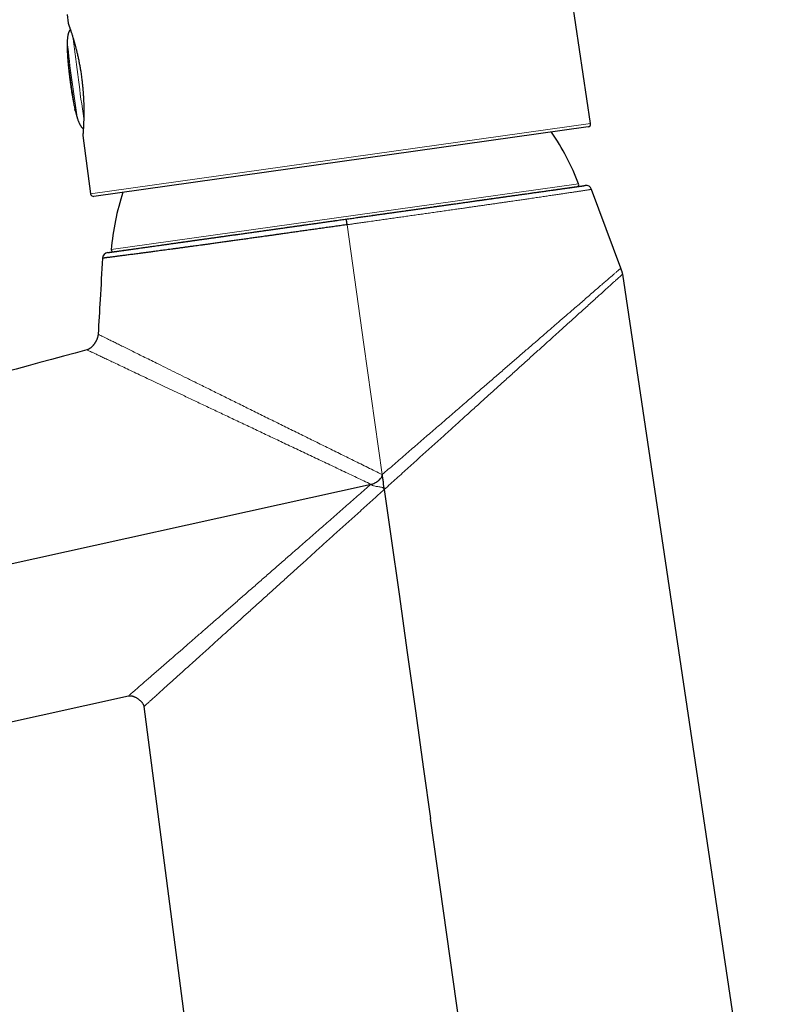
# Model space of a CAD drawing. Header units: millimetres. Extents: x 8 to 869, y 12 to 812.
# Tile 24 of 230: x 97 to 173, y 628 to 727. Entities that reach past the tile are written whole.
import ezdxf

# ---------------------------------------------------------------- set-up
doc = ezdxf.new("R2010")
doc.units = ezdxf.units.MM

msp = doc.modelspace()

# ---------------------------------------------------------------- linework, layer by layer
at = {"color": 7, "linetype": 'Continuous', "lineweight": 30}
for p, q in [((154.204, 716.457), (152.357, 728.818)), ((101.738, 727.371), (101.85, 726.519)), ((103.198, 721.088), (103.206, 721.031)), ((103.333, 715.256), (104.102, 709.416)), ((153.949, 716.116), (104.441, 709.158)), ((154.298, 709.862), (154.298, 709.862)), ((157.223, 701.966), (154.3, 709.863)), ((173.41, 594.051), (157.418, 701.373)), ((64.045, 649.445), (107.911, 659.123)), ((109.45, 658.045), (117.796, 593.885)), ((145.595, 593.969), (138.165, 646.828))]:
    msp.add_line(p, q, dxfattribs=at)
at = {"color": 252, "linetype": 'Continuous', "lineweight": 0}
for p, q in [((103.205, 721.089), (103.212, 721.032)), ((104.102, 709.416), (154.204, 716.457)), ((106.171, 703.821), (153.002, 710.403))]:
    msp.add_line(p, q, dxfattribs=at)
at = {"color": 252, "linetype": 'Continuous', "lineweight": 0, "flags": 128}
for points in [[(103.205, 721.089), (103.199, 721.088), (103.197, 721.088)], [(103.206, 721.031), (103.205, 721.031), (103.206, 721.031), (103.212, 721.032)], [(133.321, 681.285), (131.488, 694.333), (129.805, 706.322)]]:
    msp.add_lwpolyline(points, dxfattribs=at)
at = {"color": 7, "linetype": 'Continuous', "lineweight": 30, "flags": 128}
for points in [[(46.362, 661.386), (89.278, 670.851), (132.202, 680.315)], [(133.528, 679.798), (134.184, 675.127), (135.003, 669.303), (135.822, 663.479), (136.645, 657.631), (137.467, 651.782), (138.165, 646.828)]]:
    msp.add_lwpolyline(points, dxfattribs=at)
at = {"color": 252, "linetype": 'Continuous', "lineweight": 0}
for centre, radius, start, end in [((260.83, 741.655), 159.976, 186.12649, 188.83383), ((355.373, 754.351), 254.707, 186.62919, 187.55914), ((224.135, 736.84), 123.075, 186.12667, 188.83365), ((352.845, 753.329), 252.068, 187.40439, 188.29546)]:
    msp.add_arc(centre, radius, start, end, dxfattribs=at)
at = {"color": 7, "linetype": 'Continuous', "lineweight": 30}
for centre, radius, start, end in [((153.908, 716.413), 0.3, 278, 8.5), ((129.816, 701.604), 24.8, 20.7823, 34.36318), ((152.815, 710.332), 0.2, 278, 20.7823), ((153.737, 709.654), 0.6, 20.34312, 97.99356), ((104.399, 709.455), 0.3, 187.5, 278), ((130.884, 701.754), 24.8, 161.63714, 175.2177), ((105.894, 702.93), 0.6, 97.991, 176.68034), ((106.37, 703.805), 0.2, 175.2177, 278)]:
    msp.add_arc(centre, radius, start, end, dxfattribs=at)
for points, knots in [([(101.85, 726.519), (101.852, 726.51), (101.855, 726.492), (101.86, 726.474), (101.863, 726.465)], [0, 0, 0, 0, 0.4916836, 1, 1, 1, 1]), ([(101.863, 726.465), (101.863, 726.463), (101.864, 726.46), (101.872, 726.439), (101.883, 726.409), (101.897, 726.369), (101.915, 726.321), (101.935, 726.266), (101.957, 726.204), (101.98, 726.138), (102.005, 726.068), (102.031, 725.992), (102.059, 725.91), (102.089, 725.823), (102.119, 725.733), (102.151, 725.638), (102.186, 725.529), (102.227, 725.404), (102.272, 725.262), (102.314, 725.125), (102.354, 724.996), (102.39, 724.875), (102.426, 724.753), (102.462, 724.628), (102.496, 724.506), (102.53, 724.386), (102.563, 724.264), (102.598, 724.131), (102.636, 723.986), (102.675, 723.832), (102.716, 723.667), (102.758, 723.494), (102.801, 723.309), (102.845, 723.112), (102.889, 722.903), (102.932, 722.693), (102.973, 722.483), (103.012, 722.273), (103.051, 722.054), (103.09, 721.826), (103.127, 721.587), (103.164, 721.34), (103.186, 721.173), (103.197, 721.088)], [0, 0, 0, 0, 0.031654, 0.062392, 0.092096, 0.120667, 0.148074, 0.174404, 0.19971, 0.22403, 0.247393, 0.269815, 0.293734, 0.316383, 0.338547, 0.360443, 0.382098, 0.410169, 0.437933, 0.46538, 0.48612, 0.506664, 0.526937, 0.546923, 0.566892, 0.583726, 0.601794, 0.621107, 0.641703, 0.663625, 0.685584, 0.708675, 0.73285, 0.758047, 0.784262, 0.811536, 0.835797, 0.860915, 0.886938, 0.913905, 0.941778, 0.970499, 1, 1, 1, 1]), ([(102.07, 725.877), (102.069, 725.876), (102.057, 725.865), (102.037, 725.841), (102.009, 725.805), (101.983, 725.763), (101.957, 725.716), (101.933, 725.664), (101.909, 725.605), (101.886, 725.539), (101.864, 725.466), (101.844, 725.384), (101.825, 725.293), (101.808, 725.193), (101.792, 725.083), (101.779, 724.961), (101.768, 724.828), (101.759, 724.681), (101.753, 724.521), (101.75, 724.388), (101.75, 724.308), (101.75, 724.287)], [0, 0, 0, 0, 0.0039086, 0.0296566, 0.0572285, 0.0869748, 0.1192555, 0.1544415, 0.1929174, 0.2350827, 0.2813542, 0.3321671, 0.3879771, 0.4492613, 0.51652, 0.5902773, 0.6710816, 0.759504, 0.8561345, 0.9615714, 1, 1, 1, 1]), ([(101.756, 723.848), (101.757, 723.808), (101.761, 723.688), (101.771, 723.482), (101.785, 723.236), (101.802, 722.994), (101.819, 722.766), (101.838, 722.553), (101.856, 722.356), (101.873, 722.177), (101.89, 722.013), (101.906, 721.863), (101.921, 721.724), (101.935, 721.594), (101.949, 721.47), (101.964, 721.348), (101.979, 721.217), (101.994, 721.099), (102.006, 721.004), (102.013, 720.946), (102.019, 720.901), (102.024, 720.861), (102.028, 720.834), (102.029, 720.82)], [0, 0, 0, 0, 0.0395, 0.119251, 0.204091, 0.283454, 0.359334, 0.429873, 0.494493, 0.553416, 0.607201, 0.656519, 0.702073, 0.744612, 0.785029, 0.824705, 0.865305, 0.915544, 0.942358, 0.960023, 0.97288, 0.986963, 1, 1, 1, 1]), ([(102.029, 720.82), (102.032, 720.798), (102.037, 720.766), (102.043, 720.718), (102.049, 720.672), (102.058, 720.609), (102.071, 720.516), (102.087, 720.398), (102.106, 720.267), (102.124, 720.143), (102.142, 720.021), (102.161, 719.895), (102.182, 719.76), (102.204, 719.616), (102.23, 719.459), (102.258, 719.29), (102.289, 719.105), (102.325, 718.905), (102.364, 718.69), (102.408, 718.462), (102.456, 718.228), (102.496, 718.037), (102.522, 717.926), (102.53, 717.894)], [0, 0, 0, 0, 0.022654, 0.032118, 0.049173, 0.069153, 0.096583, 0.144884, 0.190043, 0.230214, 0.27106, 0.313706, 0.359106, 0.407959, 0.460898, 0.51852, 0.58136, 0.649781, 0.723754, 0.80252, 0.884292, 0.966013, 1, 1, 1, 1]), ([(103.206, 721.031), (103.216, 720.954), (103.235, 720.804), (103.261, 720.582), (103.284, 720.369), (103.305, 720.164), (103.323, 719.968), (103.339, 719.779), (103.353, 719.59), (103.366, 719.4), (103.378, 719.211), (103.387, 719.033), (103.395, 718.867), (103.402, 718.713), (103.407, 718.572), (103.411, 718.443), (103.414, 718.325), (103.416, 718.215), (103.418, 718.109), (103.42, 718.004), (103.421, 717.9), (103.422, 717.768), (103.422, 717.61), (103.422, 717.428), (103.42, 717.273), (103.418, 717.142), (103.416, 717.035), (103.414, 716.93), (103.411, 716.828), (103.408, 716.726), (103.404, 716.624), (103.401, 716.522), (103.397, 716.418), (103.392, 716.313), (103.387, 716.206), (103.382, 716.102), (103.376, 716.001), (103.371, 715.903), (103.365, 715.809), (103.36, 715.72), (103.354, 715.635), (103.349, 715.561), (103.345, 715.496), (103.341, 715.442), (103.337, 715.394), (103.335, 715.356), (103.332, 715.327), (103.331, 715.308), (103.331, 715.305), (103.331, 715.303)], [0, 0, 0, 0, 0.026323, 0.05166, 0.076069, 0.099596, 0.122278, 0.144143, 0.165215, 0.188817, 0.211375, 0.232799, 0.253002, 0.271985, 0.289783, 0.30577, 0.320692, 0.334623, 0.348371, 0.362173, 0.376036, 0.389973, 0.415698, 0.441593, 0.467596, 0.48417, 0.500745, 0.51734, 0.533974, 0.550742, 0.568514, 0.586409, 0.605429, 0.625603, 0.646966, 0.669455, 0.691681, 0.714784, 0.738798, 0.763754, 0.789692, 0.816662, 0.840651, 0.865496, 0.891167, 0.917421, 0.944276, 0.971784, 1, 1, 1, 1]), ([(102.572, 717.712), (102.569, 717.723), (102.564, 717.744), (102.554, 717.785), (102.546, 717.823), (102.538, 717.855), (102.532, 717.885), (102.526, 717.909), (102.522, 717.929), (102.521, 717.936), (102.52, 717.94)], [0, 0, 0, 0, 0.098098, 0.194201, 0.389712, 0.489362, 0.584836, 0.779054, 0.878035, 1, 1, 1, 1]), ([(102.572, 717.712), (102.585, 717.659), (102.608, 717.565), (102.633, 717.473), (102.644, 717.433)], [0, 0, 0, 0, 0.568001, 1, 1, 1, 1]), ([(102.7, 717.229), (102.705, 717.212), (102.725, 717.141), (102.763, 717.02), (102.812, 716.872), (102.86, 716.739), (102.907, 716.62), (102.953, 716.513), (102.998, 716.418), (103.043, 716.333), (103.086, 716.258), (103.128, 716.193), (103.169, 716.136), (103.209, 716.086), (103.248, 716.043), (103.286, 716.007), (103.324, 715.976), (103.353, 715.956), (103.37, 715.947), (103.373, 715.945)], [0, 0, 0, 0, 0.035758, 0.150579, 0.25532, 0.350632, 0.4372, 0.515707, 0.586818, 0.651174, 0.709391, 0.762057, 0.809734, 0.852963, 0.892258, 0.928116, 0.961013, 0.991408, 1, 1, 1, 1]), ([(103.331, 715.303), (103.331, 715.295), (103.331, 715.279), (103.332, 715.264), (103.333, 715.256)], [0, 0, 0, 0, 0.505813, 1, 1, 1, 1]), ([(129.727, 706.885), (129.897, 706.909), (130.237, 706.957), (130.747, 707.029), (131.257, 707.1), (131.766, 707.172), (132.269, 707.243), (132.766, 707.312), (133.256, 707.381), (133.746, 707.45), (134.234, 707.519), (134.722, 707.587), (135.209, 707.656), (135.694, 707.724), (136.176, 707.792), (136.655, 707.859), (137.132, 707.926), (137.606, 707.993), (138.087, 708.06), (138.575, 708.129), (139.07, 708.198), (139.56, 708.267), (140.033, 708.334), (140.489, 708.398), (140.929, 708.46), (141.364, 708.521), (141.794, 708.581), (142.221, 708.641), (142.643, 708.701), (143.06, 708.759), (143.47, 708.817), (143.874, 708.874), (144.272, 708.93), (144.663, 708.985), (145.057, 709.04), (145.454, 709.096), (145.851, 709.152), (146.241, 709.206), (146.612, 709.259), (146.966, 709.308), (147.301, 709.355), (147.63, 709.402), (147.952, 709.447), (148.267, 709.491), (148.575, 709.534), (148.875, 709.576), (149.168, 709.618), (149.453, 709.658), (149.73, 709.697), (149.999, 709.734), (150.261, 709.771), (150.517, 709.807), (150.766, 709.842), (151.005, 709.876), (151.231, 709.908), (151.445, 709.938), (151.648, 709.966), (151.841, 709.993), (152.025, 710.019), (152.2, 710.044), (152.365, 710.067), (152.521, 710.089), (152.669, 710.11), (152.808, 710.129), (152.937, 710.147), (153.056, 710.164), (153.165, 710.179), (153.263, 710.193), (153.35, 710.205), (153.426, 710.216), (153.491, 710.225), (153.544, 710.233), (153.587, 710.239), (153.619, 710.243), (153.641, 710.246), (153.652, 710.248), (153.653, 710.248), (153.653, 710.248)], [0, 0, 0, 0, 0.013611, 0.027226, 0.040843, 0.054459, 0.068069, 0.081283, 0.0945, 0.107716, 0.12093, 0.134236, 0.147545, 0.160855, 0.174161, 0.187491, 0.200824, 0.214158, 0.227488, 0.241753, 0.256022, 0.270291, 0.284557, 0.29776, 0.310967, 0.324173, 0.337377, 0.350672, 0.36397, 0.377268, 0.390563, 0.403813, 0.417065, 0.430317, 0.443566, 0.457771, 0.471978, 0.486186, 0.500391, 0.513424, 0.526461, 0.539497, 0.55253, 0.565651, 0.578774, 0.591897, 0.605017, 0.618226, 0.631438, 0.64465, 0.657859, 0.671427, 0.684998, 0.69857, 0.712138, 0.725185, 0.738234, 0.751284, 0.76433, 0.777468, 0.790608, 0.803748, 0.816885, 0.830405, 0.843928, 0.85745, 0.87097, 0.884592, 0.898217, 0.911841, 0.925463, 0.938551, 0.951642, 0.964733, 0.977821, 0.990999, 1, 1, 1, 1]), ([(130.751, 707.029), (130.907, 707.051), (131.24, 707.098), (131.75, 707.17), (132.218, 707.236), (132.625, 707.293), (132.971, 707.341), (133.316, 707.39), (133.664, 707.439), (134.018, 707.488), (134.438, 707.548), (134.92, 707.615), (135.458, 707.691), (135.993, 707.766), (136.427, 707.827), (136.761, 707.874), (136.997, 707.907), (137.233, 707.94), (137.468, 707.973), (137.702, 708.006), (137.936, 708.039), (138.255, 708.084), (138.657, 708.14), (139.139, 708.208), (139.615, 708.275), (140.087, 708.341), (140.499, 708.399), (140.854, 708.449), (141.154, 708.491), (141.451, 708.533), (141.746, 708.575), (142.038, 708.616), (142.383, 708.664), (142.776, 708.719), (143.215, 708.781), (143.646, 708.842), (144.07, 708.901), (144.483, 708.959), (144.886, 709.016), (145.279, 709.071), (145.665, 709.125), (146.045, 709.179), (146.419, 709.231), (146.785, 709.283), (147.142, 709.333), (147.489, 709.382), (147.788, 709.424), (148.042, 709.459), (148.253, 709.489), (148.461, 709.518), (148.664, 709.547), (148.863, 709.575), (149.091, 709.607), (149.342, 709.642), (149.615, 709.681), (149.877, 709.717), (150.129, 709.753), (150.335, 709.782), (150.499, 709.805), (150.627, 709.823), (150.751, 709.84), (150.871, 709.857), (150.989, 709.874), (151.103, 709.89), (151.247, 709.91), (151.417, 709.934), (151.606, 709.96), (151.781, 709.985), (151.943, 710.008), (152.075, 710.026), (152.182, 710.041), (152.267, 710.053), (152.346, 710.064), (152.419, 710.074), (152.484, 710.084), (152.554, 710.094), (152.625, 710.103), (152.692, 710.113), (152.747, 710.121), (152.79, 710.127), (152.821, 710.131), (152.84, 710.134), (152.842, 710.134), (152.843, 710.134)], [0, 0, 0, 0, 0.013256, 0.028316, 0.043377, 0.053243, 0.063115, 0.072995, 0.082885, 0.093059, 0.103543, 0.119247, 0.134933, 0.150611, 0.166288, 0.173329, 0.180374, 0.187421, 0.194473, 0.20153, 0.208593, 0.215662, 0.230563, 0.245438, 0.260295, 0.275141, 0.289985, 0.299706, 0.309432, 0.319164, 0.328904, 0.338655, 0.348419, 0.363638, 0.378831, 0.394003, 0.409165, 0.424324, 0.439217, 0.454122, 0.469048, 0.484002, 0.499222, 0.514414, 0.529587, 0.544748, 0.559907, 0.569835, 0.579767, 0.589706, 0.599654, 0.609613, 0.619586, 0.634487, 0.649362, 0.664219, 0.679065, 0.693909, 0.702241, 0.710576, 0.718916, 0.727261, 0.735613, 0.743973, 0.752343, 0.768359, 0.784347, 0.800317, 0.816279, 0.832242, 0.842699, 0.853164, 0.863638, 0.874125, 0.884346, 0.894233, 0.909348, 0.924448, 0.939541, 0.954635, 0.969737, 0.984856, 1, 1, 1, 1]), ([(129.805, 706.322), (129.805, 706.322), (129.619, 706.296), (129.247, 706.243), (128.689, 706.164), (128.131, 706.085), (127.573, 706.006), (127.015, 705.927), (126.463, 705.849), (125.916, 705.772), (125.376, 705.696), (124.837, 705.62), (124.3, 705.544), (123.765, 705.469), (123.279, 705.4), (122.841, 705.339), (122.451, 705.284), (122.063, 705.229), (121.63, 705.169), (121.153, 705.102), (120.633, 705.029), (120.118, 704.957), (119.606, 704.886), (119.099, 704.815), (118.602, 704.746), (118.113, 704.678), (117.634, 704.611), (117.161, 704.546), (116.693, 704.481), (116.231, 704.417), (115.815, 704.36), (115.443, 704.309), (115.115, 704.264), (114.79, 704.219), (114.443, 704.172), (114.074, 704.122), (113.687, 704.069), (113.305, 704.017), (112.931, 703.966), (112.563, 703.916), (112.214, 703.869), (111.884, 703.824), (111.572, 703.782), (111.267, 703.741), (110.967, 703.701), (110.674, 703.662), (110.355, 703.62), (110.014, 703.574), (109.654, 703.527), (109.306, 703.481), (108.991, 703.439), (108.707, 703.402), (108.451, 703.368), (108.204, 703.336), (107.966, 703.305), (107.737, 703.276), (107.526, 703.248), (107.33, 703.223), (107.149, 703.2), (106.976, 703.178), (106.811, 703.156), (106.654, 703.136), (106.488, 703.115), (106.317, 703.094), (106.146, 703.072), (105.991, 703.052), (105.856, 703.035), (105.741, 703.021), (105.643, 703.008), (105.559, 702.998), (105.487, 702.989), (105.426, 702.981), (105.378, 702.975), (105.341, 702.97), (105.314, 702.967), (105.3, 702.965), (105.294, 702.965), (105.295, 702.965), (105.295, 702.965)], [0, 0, 0, 0, 0.000002, 0.014546, 0.029093, 0.043638, 0.058251, 0.072867, 0.087481, 0.101767, 0.116056, 0.130343, 0.144695, 0.159048, 0.1734, 0.184022, 0.194645, 0.205279, 0.215913, 0.23045, 0.244988, 0.259525, 0.27413, 0.288737, 0.303342, 0.317626, 0.331912, 0.346196, 0.360544, 0.374894, 0.389242, 0.399865, 0.410488, 0.421123, 0.431757, 0.44503, 0.458304, 0.471576, 0.4849, 0.498225, 0.511549, 0.523559, 0.535571, 0.547581, 0.55963, 0.57168, 0.583729, 0.599848, 0.615967, 0.632127, 0.648286, 0.661551, 0.674818, 0.688082, 0.7014, 0.714719, 0.728037, 0.740044, 0.752052, 0.76406, 0.776105, 0.788152, 0.800198, 0.816317, 0.832435, 0.848597, 0.864758, 0.878959, 0.893168, 0.906866, 0.920564, 0.934287, 0.948011, 0.960977, 0.973943, 0.986931, 0.999919, 1, 1, 1, 1]), ([(105.811, 703.524), (105.811, 703.524), (105.809, 703.524), (105.816, 703.525), (105.831, 703.527), (105.858, 703.531), (105.898, 703.536), (105.955, 703.544), (106.031, 703.555), (106.122, 703.568), (106.23, 703.583), (106.345, 703.599), (106.465, 703.616), (106.586, 703.633), (106.717, 703.652), (106.859, 703.672), (107.011, 703.693), (107.174, 703.716), (107.346, 703.74), (107.529, 703.766), (107.723, 703.793), (107.927, 703.822), (108.142, 703.852), (108.369, 703.884), (108.609, 703.917), (108.862, 703.953), (109.125, 703.99), (109.393, 704.028), (109.665, 704.066), (109.941, 704.105), (110.225, 704.145), (110.518, 704.186), (110.819, 704.228), (111.13, 704.272), (111.449, 704.317), (111.777, 704.363), (112.115, 704.41), (112.463, 704.459), (112.818, 704.509), (113.185, 704.561), (113.564, 704.614), (113.956, 704.669), (114.355, 704.725), (114.753, 704.781), (115.151, 704.837), (115.546, 704.892), (115.947, 704.949), (116.355, 705.006), (116.77, 705.064), (117.191, 705.124), (117.618, 705.184), (118.054, 705.245), (118.5, 705.308), (118.955, 705.371), (119.415, 705.436), (119.88, 705.502), (120.352, 705.568), (120.829, 705.635), (121.31, 705.702), (121.788, 705.77), (122.263, 705.836), (122.734, 705.903), (123.208, 705.969), (123.686, 706.036), (124.168, 706.104), (124.654, 706.172), (125.141, 706.241), (125.635, 706.31), (126.136, 706.381), (126.644, 706.452), (127.153, 706.524), (127.665, 706.596), (128.178, 706.668), (128.694, 706.74), (129.21, 706.813), (129.555, 706.861), (129.727, 706.885)], [0, 0, 0, 0, 0.000566, 0.013812, 0.02706, 0.040306, 0.053548, 0.069882, 0.086225, 0.10257, 0.118912, 0.135246, 0.148472, 0.161701, 0.17493, 0.188156, 0.201477, 0.2148, 0.228124, 0.241445, 0.25497, 0.268499, 0.282027, 0.295553, 0.309588, 0.323628, 0.337667, 0.351703, 0.364943, 0.378186, 0.39143, 0.40467, 0.418002, 0.431337, 0.444672, 0.458004, 0.471535, 0.48507, 0.498604, 0.512136, 0.526163, 0.540193, 0.554223, 0.56825, 0.581451, 0.594655, 0.607858, 0.621059, 0.634351, 0.647645, 0.660939, 0.67423, 0.687912, 0.701597, 0.715283, 0.728965, 0.742748, 0.756534, 0.77032, 0.784103, 0.797304, 0.810509, 0.823713, 0.836914, 0.850207, 0.863502, 0.876797, 0.890089, 0.903776, 0.917465, 0.931154, 0.94484, 0.958629, 0.97242, 0.986212, 1, 1, 1, 1]), ([(107.377, 703.744), (107.4, 703.748), (107.447, 703.754), (107.522, 703.765), (107.6, 703.776), (107.681, 703.787), (107.764, 703.799), (107.849, 703.811), (107.937, 703.823), (108.061, 703.841), (108.226, 703.864), (108.436, 703.893), (108.656, 703.924), (108.888, 703.957), (109.102, 703.987), (109.294, 704.014), (109.463, 704.037), (109.636, 704.062), (109.814, 704.087), (109.996, 704.112), (110.217, 704.144), (110.481, 704.181), (110.79, 704.224), (111.109, 704.269), (111.438, 704.315), (111.774, 704.362), (112.118, 704.411), (112.469, 704.46), (112.829, 704.511), (113.2, 704.563), (113.583, 704.616), (113.975, 704.672), (114.376, 704.728), (114.784, 704.785), (115.153, 704.837), (115.478, 704.883), (115.758, 704.922), (116.042, 704.962), (116.329, 705.002), (116.619, 705.043), (116.961, 705.091), (117.356, 705.147), (117.805, 705.21), (118.26, 705.274), (118.721, 705.339), (119.119, 705.395), (119.452, 705.441), (119.718, 705.479), (119.985, 705.516), (120.254, 705.554), (120.525, 705.592), (120.798, 705.631), (121.156, 705.681), (121.6, 705.743), (122.133, 705.818), (122.67, 705.894), (123.21, 705.97), (123.692, 706.037), (124.113, 706.096), (124.473, 706.147), (124.835, 706.198), (125.195, 706.248), (125.55, 706.298), (125.959, 706.356), (126.426, 706.421), (126.956, 706.496), (127.486, 706.57), (128.018, 706.645), (128.42, 706.702), (128.644, 706.733), (128.69, 706.74)], [0, 0, 0, 0, 0.008564, 0.017211, 0.025861, 0.034515, 0.043174, 0.05184, 0.060513, 0.069194, 0.087491, 0.105758, 0.124001, 0.142232, 0.16046, 0.172397, 0.18434, 0.196291, 0.208252, 0.220226, 0.232215, 0.250904, 0.26956, 0.288192, 0.30681, 0.325424, 0.343712, 0.362016, 0.380344, 0.398707, 0.417397, 0.436052, 0.454684, 0.473302, 0.491916, 0.504107, 0.516304, 0.528508, 0.540724, 0.552954, 0.565201, 0.583498, 0.601764, 0.620008, 0.638239, 0.656467, 0.666699, 0.676934, 0.687175, 0.697422, 0.707678, 0.717944, 0.728222, 0.747889, 0.767522, 0.787133, 0.806734, 0.826336, 0.839177, 0.852027, 0.864889, 0.877767, 0.890318, 0.902459, 0.92102, 0.939563, 0.958096, 0.976631, 0.995176, 1, 1, 1, 1]), ([(106.398, 703.607), (106.399, 703.607), (106.401, 703.607), (106.42, 703.61), (106.451, 703.614), (106.494, 703.62), (106.542, 703.627), (106.592, 703.634), (106.64, 703.641), (106.693, 703.648), (106.752, 703.656), (106.817, 703.666), (106.875, 703.674), (106.914, 703.679), (106.927, 703.681)], [0, 0, 0, 0, 0.107695, 0.215217, 0.322623, 0.42997, 0.537315, 0.607626, 0.677977, 0.748383, 0.81886, 0.891365, 0.966091, 1, 1, 1, 1]), ([(105.295, 702.965), (105.215, 701.585), (105.068, 699.046), (104.921, 696.507), (104.854, 695.349)], [0, 0, 0, 0, 0.543584, 1, 1, 1, 1]), ([(157.418, 701.373), (157.413, 701.403), (157.403, 701.462), (157.38, 701.546), (157.354, 701.626), (157.324, 701.708), (157.29, 701.794), (157.255, 701.882), (157.233, 701.939), (157.223, 701.966)], [0, 0, 0, 0, 0.145839, 0.285001, 0.418271, 0.54592, 0.707346, 0.858572, 1, 1, 1, 1]), ([(104.854, 695.349), (104.85, 695.31), (104.843, 695.231), (104.819, 695.115), (104.789, 695.005), (104.753, 694.901), (104.715, 694.805), (104.672, 694.712), (104.628, 694.625), (104.582, 694.545), (104.54, 694.476), (104.501, 694.417), (104.468, 694.37), (104.441, 694.334), (104.419, 694.305), (104.398, 694.278), (104.377, 694.252), (104.356, 694.227), (104.335, 694.203), (104.312, 694.177), (104.281, 694.144), (104.24, 694.102), (104.186, 694.051), (104.121, 693.994), (104.042, 693.934), (103.961, 693.881), (103.882, 693.839), (103.809, 693.806), (103.757, 693.79), (103.73, 693.782)], [0, 0, 0, 0, 0.058886, 0.117243, 0.174056, 0.228461, 0.279763, 0.327426, 0.379272, 0.424865, 0.464073, 0.498736, 0.529451, 0.548964, 0.566459, 0.582489, 0.599441, 0.616502, 0.630548, 0.646211, 0.668079, 0.697473, 0.734047, 0.77729, 0.826489, 0.880719, 0.919143, 0.958993, 1, 1, 1, 1]), ([(103.731, 693.782), (91.146, 690.364), (66.134, 683.571), (41.122, 676.778), (28.694, 673.403)], [0, 0, 0, 0, 0.503134, 1, 1, 1, 1]), ([(132.203, 680.31), (132.267, 680.328), (132.393, 680.364), (132.573, 680.445), (132.746, 680.539), (132.91, 680.649), (133.062, 680.774), (133.176, 680.894), (133.251, 681.002), (133.295, 681.09), (133.324, 681.186), (133.322, 681.252), (133.321, 681.285)], [0, 0, 0, 0, 0.125023, 0.250079, 0.375149, 0.500216, 0.625251, 0.750214, 0.812743, 0.875221, 0.93765, 1, 1, 1, 1]), ([(133.521, 679.797), (133.515, 679.853), (133.504, 679.963), (133.479, 680.183), (133.452, 680.418), (133.42, 680.666), (133.389, 680.872), (133.355, 681.078), (133.327, 681.215), (133.313, 681.283)], [0, 0, 0, 0, 0.110772, 0.2215499, 0.4431617, 0.5822174, 0.7213149, 0.8606006, 1, 1, 1, 1]), ([(107.911, 659.123), (107.937, 659.127), (107.988, 659.136), (108.069, 659.136), (108.148, 659.128), (108.222, 659.115), (108.284, 659.099), (108.341, 659.082), (108.411, 659.058), (108.498, 659.023), (108.602, 658.974), (108.709, 658.915), (108.815, 658.848), (108.916, 658.776), (109.01, 658.701), (109.095, 658.624), (109.166, 658.551), (109.228, 658.482), (109.283, 658.412), (109.333, 658.34), (109.376, 658.267), (109.403, 658.21), (109.42, 658.166), (109.43, 658.136), (109.438, 658.106), (109.445, 658.075), (109.448, 658.055), (109.45, 658.045)], [0, 0, 0, 0, 0.03942, 0.077548, 0.1201, 0.157527, 0.18844, 0.216096, 0.245446, 0.298133, 0.355407, 0.416969, 0.480032, 0.541705, 0.601375, 0.658525, 0.712869, 0.752184, 0.7966, 0.845068, 0.883266, 0.922285, 0.937963, 0.953611, 0.969186, 0.984657, 1, 1, 1, 1])]:
    msp.add_open_spline(points, degree=3, knots=knots, dxfattribs=at)
at = {"color": 252, "linetype": 'Continuous', "lineweight": 0}
for points, knots in [([(101.85, 726.519), (101.851, 726.518), (101.852, 726.515), (101.859, 726.496), (101.871, 726.464), (101.887, 726.419), (101.908, 726.362), (101.933, 726.293), (101.962, 726.212), (101.997, 726.113), (102.037, 725.997), (102.084, 725.86), (102.136, 725.708), (102.19, 725.541), (102.249, 725.361), (102.309, 725.168), (102.372, 724.961), (102.437, 724.743), (102.503, 724.513), (102.569, 724.271), (102.636, 724.019), (102.702, 723.756), (102.768, 723.485), (102.829, 723.217), (102.886, 722.954), (102.939, 722.7), (102.989, 722.441), (103.038, 722.177), (103.084, 721.909), (103.127, 721.637), (103.168, 721.364), (103.193, 721.18), (103.205, 721.089)], [0, 0, 0, 0, 0.030878, 0.062164, 0.093454, 0.124823, 0.156011, 0.187135, 0.21827, 0.24949, 0.285278, 0.320989, 0.356731, 0.392565, 0.428295, 0.463975, 0.499716, 0.535441, 0.571031, 0.606596, 0.642384, 0.678204, 0.713926, 0.749668, 0.780889, 0.81199, 0.843052, 0.874154, 0.90563, 0.937041, 0.968469, 1, 1, 1, 1]), ([(101.763, 723.705), (101.762, 723.712), (101.762, 723.724), (101.76, 723.747), (101.759, 723.774), (101.758, 723.806), (101.756, 723.843), (101.755, 723.882), (101.754, 723.925), (101.753, 723.971), (101.752, 724.019), (101.751, 724.069), (101.75, 724.12), (101.75, 724.158), (101.75, 724.196), (101.749, 724.234), (101.75, 724.271), (101.75, 724.307), (101.75, 724.343), (101.751, 724.376), (101.751, 724.409), (101.752, 724.439), (101.753, 724.467), (101.754, 724.493), (101.755, 724.517), (101.757, 724.537), (101.758, 724.555), (101.759, 724.57), (101.76, 724.582), (101.762, 724.593), (101.764, 724.598), (101.765, 724.596), (101.766, 724.591), (101.767, 724.585), (101.767, 724.581)], [0, 0, 0, 0, 0.052401, 0.079289, 0.106374, 0.158964, 0.185657, 0.212736, 0.265456, 0.292212, 0.319353, 0.372384, 0.399296, 0.426595, 0.453134, 0.480047, 0.507151, 0.534644, 0.561336, 0.588213, 0.615672, 0.643333, 0.670062, 0.696979, 0.724486, 0.752198, 0.778786, 0.80556, 0.83293, 0.860507, 0.913432, 0.940304, 0.967577, 1, 1, 1, 1]), ([(103.212, 721.032), (103.226, 720.927), (103.253, 720.717), (103.288, 720.401), (103.319, 720.087), (103.346, 719.775), (103.369, 719.467), (103.388, 719.162), (103.403, 718.863), (103.414, 718.572), (103.422, 718.288), (103.427, 718.011), (103.43, 717.743), (103.429, 717.484), (103.427, 717.236), (103.423, 716.999), (103.417, 716.774), (103.409, 716.563), (103.401, 716.365), (103.393, 716.18), (103.384, 716.01), (103.375, 715.856), (103.367, 715.724), (103.359, 715.612), (103.353, 715.518), (103.347, 715.438), (103.342, 715.373), (103.338, 715.321), (103.335, 715.283), (103.334, 715.262), (103.333, 715.254), (103.333, 715.256), (103.333, 715.256)], [0, 0, 0, 0, 0.035576, 0.071162, 0.106879, 0.142639, 0.178282, 0.214034, 0.250007, 0.285545, 0.321085, 0.356731, 0.392552, 0.428318, 0.464059, 0.499879, 0.535578, 0.571125, 0.606625, 0.642376, 0.678173, 0.713828, 0.749453, 0.780796, 0.811982, 0.843091, 0.874204, 0.905494, 0.936672, 0.96782, 0.999023, 1, 1, 1, 1]), ([(102.751, 717.087), (102.752, 717.085), (102.752, 717.08), (102.753, 717.076), (102.752, 717.075), (102.751, 717.077), (102.747, 717.083), (102.742, 717.096), (102.736, 717.115), (102.729, 717.137), (102.72, 717.164), (102.71, 717.197), (102.699, 717.232), (102.687, 717.272), (102.675, 717.315), (102.666, 717.349), (102.656, 717.384), (102.649, 717.412), (102.644, 717.428), (102.643, 717.432)], [0, 0, 0, 0, 0.050388, 0.101128, 0.152979, 0.205212, 0.255599, 0.358069, 0.410267, 0.460997, 0.564144, 0.616678, 0.668004, 0.772374, 0.82554, 0.877261, 0.929339, 0.982548, 1, 1, 1, 1]), ([(154.298, 709.862), (154.298, 709.862), (154.299, 709.862), (154.284, 709.86), (154.258, 709.856), (154.228, 709.851), (154.201, 709.847), (154.17, 709.842), (154.13, 709.836), (154.08, 709.829), (154.018, 709.819), (153.948, 709.808), (153.87, 709.797), (153.785, 709.784), (153.691, 709.769), (153.588, 709.754), (153.475, 709.736), (153.354, 709.718), (153.224, 709.698), (153.086, 709.677), (152.938, 709.655), (152.778, 709.631), (152.606, 709.605), (152.425, 709.578), (152.235, 709.549), (152.036, 709.519), (151.848, 709.491), (151.672, 709.465), (151.51, 709.441), (151.345, 709.416), (151.158, 709.388), (150.948, 709.357), (150.714, 709.322), (150.472, 709.286), (150.223, 709.25), (149.967, 709.212), (149.706, 709.173), (149.441, 709.134), (149.172, 709.095), (148.897, 709.054), (148.615, 709.013), (148.327, 708.971), (148.057, 708.931), (147.807, 708.895), (147.579, 708.861), (147.347, 708.828), (147.101, 708.792), (146.84, 708.754), (146.564, 708.714), (146.284, 708.673), (145.974, 708.628), (145.634, 708.579), (145.261, 708.525), (144.882, 708.47), (144.497, 708.414), (144.105, 708.358), (143.722, 708.303), (143.347, 708.249), (142.982, 708.196), (142.613, 708.143), (142.239, 708.09), (141.861, 708.035), (141.426, 707.973), (140.932, 707.902), (140.375, 707.823), (139.809, 707.742), (139.232, 707.659), (138.649, 707.576), (138.068, 707.494), (137.491, 707.411), (136.917, 707.33), (136.339, 707.248), (135.767, 707.166), (135.202, 707.086), (134.644, 707.007), (134.083, 706.927), (133.525, 706.848), (132.968, 706.769), (132.491, 706.702), (132.09, 706.645), (131.765, 706.599), (131.439, 706.553), (131.113, 706.507), (130.787, 706.461), (130.46, 706.415), (130.132, 706.368), (129.914, 706.338), (129.805, 706.322)], [0, 0, 0, 0, 0.008512, 0.024529, 0.040545, 0.049035, 0.057525, 0.066021, 0.074517, 0.085785, 0.097053, 0.108321, 0.119621, 0.130922, 0.142222, 0.15398, 0.165738, 0.177495, 0.18929, 0.201086, 0.212881, 0.225355, 0.23783, 0.250304, 0.262822, 0.275341, 0.28786, 0.296983, 0.306106, 0.315237, 0.324368, 0.336206, 0.348045, 0.359883, 0.371758, 0.383634, 0.395509, 0.40704, 0.418572, 0.430103, 0.441667, 0.453233, 0.464797, 0.473488, 0.482179, 0.490876, 0.499574, 0.509492, 0.519411, 0.529339, 0.539267, 0.551872, 0.564477, 0.577081, 0.589729, 0.602378, 0.615027, 0.626369, 0.637713, 0.649056, 0.660431, 0.671806, 0.683181, 0.699281, 0.715391, 0.731725, 0.74806, 0.764437, 0.780815, 0.796471, 0.812127, 0.827821, 0.843515, 0.858345, 0.873176, 0.888039, 0.902902, 0.917411, 0.931928, 0.940422, 0.948916, 0.957416, 0.965916, 0.974434, 0.982952, 0.991476, 1, 1, 1, 1]), ([(133.321, 681.285), (133.729, 681.638), (134.544, 682.342), (135.762, 683.395), (136.972, 684.441), (138.174, 685.48), (139.367, 686.512), (140.552, 687.537), (141.677, 688.51), (142.742, 689.43), (143.742, 690.296), (144.724, 691.145), (145.684, 691.975), (146.622, 692.786), (147.538, 693.579), (148.432, 694.351), (149.302, 695.104), (150.147, 695.835), (150.963, 696.541), (151.745, 697.218), (152.438, 697.818), (153.048, 698.345), (153.583, 698.808), (154.088, 699.246), (154.564, 699.657), (155.007, 700.041), (155.414, 700.393), (155.782, 700.712), (156.111, 700.997), (156.399, 701.246), (156.646, 701.46), (156.851, 701.638), (157.013, 701.778), (157.132, 701.881), (157.201, 701.941), (157.231, 701.966), (157.223, 701.96), (157.223, 701.959)], [0, 0, 0, 0, 0.03576, 0.071352, 0.106835, 0.142268, 0.177717, 0.213245, 0.248922, 0.280204, 0.311418, 0.34253, 0.373506, 0.404379, 0.43524, 0.466147, 0.497159, 0.528367, 0.55972, 0.591088, 0.622347, 0.647273, 0.672207, 0.697181, 0.722232, 0.7474, 0.772542, 0.797519, 0.822391, 0.847217, 0.87206, 0.89703, 0.922132, 0.947291, 0.972428, 0.997467, 1, 1, 1, 1]), ([(133.533, 679.799), (133.938, 680.165), (134.75, 680.898), (135.964, 681.995), (137.172, 683.086), (138.372, 684.171), (139.562, 685.245), (140.737, 686.307), (141.849, 687.312), (142.899, 688.26), (143.888, 689.153), (144.864, 690.035), (145.827, 690.905), (146.773, 691.759), (147.698, 692.595), (148.598, 693.407), (149.471, 694.196), (150.314, 694.957), (151.127, 695.691), (151.906, 696.396), (152.6, 697.022), (153.212, 697.575), (153.75, 698.061), (154.258, 698.52), (154.735, 698.95), (155.179, 699.351), (155.587, 699.72), (155.96, 700.056), (156.294, 700.358), (156.587, 700.623), (156.838, 700.85), (157.045, 701.036), (157.208, 701.183), (157.328, 701.292), (157.396, 701.354), (157.425, 701.38), (157.417, 701.373), (157.417, 701.372)], [0, 0, 0, 0, 0.035817, 0.071613, 0.10737, 0.14307, 0.178696, 0.214233, 0.249665, 0.280618, 0.3116, 0.342658, 0.373844, 0.405132, 0.436418, 0.467651, 0.498781, 0.529895, 0.561083, 0.592313, 0.623556, 0.648549, 0.673533, 0.698505, 0.723469, 0.748429, 0.773455, 0.798555, 0.823659, 0.848702, 0.873621, 0.898488, 0.923417, 0.948405, 0.973455, 0.998571, 1, 1, 1, 1]), ([(133.321, 681.285), (132.84, 681.522), (131.882, 681.995), (130.454, 682.7), (129.037, 683.399), (127.632, 684.093), (126.239, 684.781), (124.858, 685.463), (123.489, 686.139), (122.133, 686.808), (120.793, 687.47), (119.475, 688.121), (118.187, 688.757), (116.931, 689.377), (115.709, 689.981), (114.571, 690.543), (113.515, 691.065), (112.537, 691.548), (111.596, 692.013), (110.759, 692.427), (110.018, 692.793), (109.367, 693.115), (108.749, 693.421), (108.166, 693.709), (107.621, 693.979), (107.116, 694.229), (106.657, 694.456), (106.245, 694.66), (105.883, 694.839), (105.571, 694.994), (105.314, 695.121), (105.112, 695.221), (104.964, 695.294), (104.88, 695.336), (104.845, 695.354), (104.855, 695.349), (104.855, 695.349)], [0, 0, 0, 0, 0.035763, 0.071354, 0.106822, 0.142212, 0.177576, 0.212964, 0.248427, 0.284068, 0.319849, 0.355627, 0.391277, 0.426815, 0.462315, 0.49785, 0.529086, 0.560448, 0.591831, 0.623134, 0.648091, 0.673021, 0.697968, 0.722981, 0.748115, 0.773286, 0.798381, 0.823424, 0.848444, 0.873476, 0.898576, 0.923732, 0.948894, 0.974009, 0.999026, 1, 1, 1, 1]), ([(103.73, 693.782), (103.736, 693.779), (103.746, 693.775), (103.836, 693.732), (103.98, 693.664), (104.181, 693.569), (104.438, 693.448), (104.751, 693.3), (105.115, 693.128), (105.528, 692.933), (105.987, 692.716), (106.511, 692.469), (107.099, 692.191), (107.756, 691.881), (108.456, 691.55), (109.198, 691.199), (109.974, 690.832), (110.782, 690.451), (111.615, 690.057), (112.476, 689.65), (113.447, 689.191), (114.538, 688.675), (115.755, 688.099), (117.008, 687.507), (118.293, 686.898), (119.608, 686.276), (120.947, 685.642), (122.304, 684.999), (123.678, 684.349), (125.067, 683.691), (126.472, 683.025), (127.89, 682.354), (129.319, 681.676), (130.758, 680.995), (131.721, 680.539), (132.204, 680.31)], [0, 0, 0, 0, 0.024696, 0.049788, 0.074934, 0.100075, 0.125152, 0.150199, 0.175287, 0.2004, 0.225518, 0.250614, 0.278623, 0.306538, 0.334432, 0.362368, 0.390393, 0.417973, 0.445558, 0.473091, 0.500515, 0.536004, 0.571495, 0.607059, 0.642756, 0.678545, 0.714325, 0.749997, 0.78559, 0.821214, 0.856874, 0.892579, 0.928332, 0.964138, 1, 1, 1, 1]), ([(107.911, 659.123), (107.916, 659.127), (107.925, 659.136), (108.003, 659.203), (108.126, 659.31), (108.296, 659.459), (108.515, 659.648), (108.781, 659.88), (109.092, 660.15), (109.445, 660.458), (109.839, 660.8), (110.27, 661.175), (110.736, 661.581), (111.235, 662.015), (111.764, 662.477), (112.324, 662.964), (112.959, 663.517), (113.675, 664.14), (114.474, 664.836), (115.302, 665.559), (116.16, 666.306), (117.045, 667.078), (117.956, 667.873), (118.891, 668.688), (119.845, 669.521), (120.815, 670.368), (121.798, 671.226), (122.793, 672.095), (123.847, 673.016), (124.964, 673.992), (126.143, 675.023), (127.337, 676.067), (128.541, 677.12), (129.755, 678.181), (130.976, 679.248), (131.793, 679.962), (132.202, 680.32)], [0, 0, 0, 0, 0.0247864, 0.0496809, 0.0746247, 0.0995564, 0.1244147, 0.1494514, 0.174544, 0.1996727, 0.2248108, 0.2499265, 0.2750005, 0.3000606, 0.3251335, 0.3502411, 0.3754, 0.4067754, 0.4379875, 0.4691116, 0.5002143, 0.5313967, 0.5626858, 0.5940301, 0.6253743, 0.6566246, 0.6877594, 0.7188226, 0.7498548, 0.7853641, 0.8209637, 0.8566466, 0.8924037, 0.9282237, 0.9640939, 1, 1, 1, 1]), ([(109.451, 658.046), (109.455, 658.049), (109.463, 658.057), (109.538, 658.124), (109.658, 658.232), (109.826, 658.384), (110.041, 658.578), (110.302, 658.814), (110.607, 659.09), (110.955, 659.404), (111.342, 659.753), (111.767, 660.137), (112.227, 660.552), (112.719, 660.997), (113.243, 661.471), (113.797, 661.971), (114.426, 662.539), (115.135, 663.18), (115.928, 663.896), (116.751, 664.639), (117.602, 665.409), (118.481, 666.203), (119.387, 667.021), (120.315, 667.86), (121.263, 668.716), (122.226, 669.586), (123.202, 670.468), (124.19, 671.361), (125.237, 672.307), (126.345, 673.308), (127.517, 674.367), (128.701, 675.437), (129.896, 676.517), (131.1, 677.605), (132.311, 678.699), (133.121, 679.431), (133.527, 679.798)], [0, 0, 0, 0, 0.024048, 0.049174, 0.074348, 0.099507, 0.124587, 0.149639, 0.174746, 0.199889, 0.225041, 0.250171, 0.275253, 0.300314, 0.325385, 0.350495, 0.375664, 0.407055, 0.438274, 0.4694, 0.500499, 0.531678, 0.562961, 0.594296, 0.625625, 0.656855, 0.68797, 0.719013, 0.750026, 0.785513, 0.82109, 0.85675, 0.892483, 0.928278, 0.964122, 1, 1, 1, 1]), ([(133.527, 679.798), (133.524, 679.813), (133.517, 679.843), (133.487, 679.898), (133.428, 679.95), (133.344, 679.989), (133.226, 680.026), (133.075, 680.053), (132.892, 680.078), (132.709, 680.104), (132.558, 680.135), (132.44, 680.17), (132.355, 680.205), (132.273, 680.249), (132.229, 680.292), (132.207, 680.314)], [0, 0, 0, 0, 0.0312429, 0.0624343, 0.1246693, 0.1870946, 0.2496297, 0.374691, 0.499803, 0.6249088, 0.7499963, 0.8125255, 0.8750396, 0.9376778, 1, 1, 1, 1])]:
    msp.add_open_spline(points, degree=3, knots=knots, dxfattribs=at)
at = {"color": 7, "linetype": 'Continuous', "lineweight": 30}
msp.add_open_spline([(129.805, 706.322), (129.801, 706.347), (129.794, 706.397), (129.784, 706.47), (129.774, 706.54), (129.765, 706.607), (129.757, 706.668), (129.749, 706.723), (129.742, 706.772), (129.737, 706.812), (129.732, 706.845), (129.729, 706.868), (129.727, 706.883), (129.727, 706.884), (129.727, 706.885)], degree=3, dxfattribs=at)

doc.saveas('drawing.dxf')
